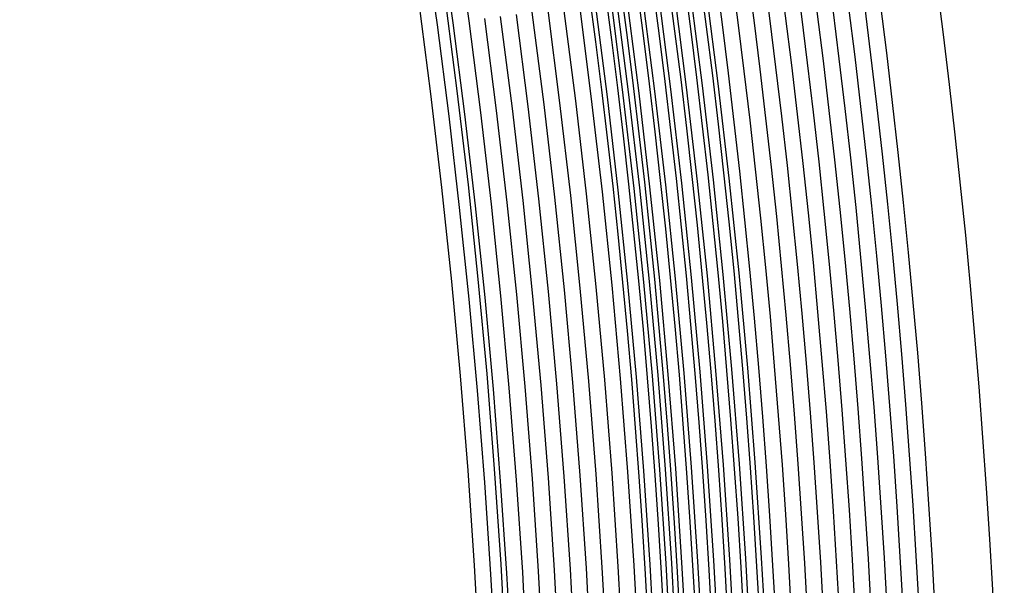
# Model space of a CAD drawing. Header units: millimetres. Extents: x -232 to 232, y -232 to 232.
# Tile 48 of 66: x 167 to 190, y 11 to 24. Entities that reach past the tile are written whole.
import ezdxf

# ---------------------------------------------------------------- set-up
doc = ezdxf.new("R2010")
doc.units = ezdxf.units.MM
doc.layers.add('HIDDEN', color=7, linetype='Continuous')
doc.layers.add('THICK', color=7, linetype='Continuous')

msp = doc.modelspace()

# ---------------------------------------------------------------- linework, layer by layer
at = {"layer": 'HIDDEN'}
for p, q in [((177.409, 23.813), (177.107, 25.963)), ((176.666, 23.713), (176.365, 25.854)), ((177.037, 23.763), (176.736, 25.908)), ((183.268, 22.34), (182.984, 24.561)), ((181.407, 22.113), (181.126, 24.311)), ((181.779, 22.158), (181.497, 24.361)), ((182.152, 22.203), (181.869, 24.411)), ((182.524, 22.249), (182.241, 24.461)), ((182.896, 22.294), (182.612, 24.511)), ((179.918, 21.931), (179.639, 24.112)), ((180.291, 21.977), (180.011, 24.162)), ((180.663, 22.022), (180.382, 24.212)), ((181.035, 22.067), (180.754, 24.262)), ((178.057, 21.704), (177.781, 23.862)), ((178.429, 21.75), (178.152, 23.912)), ((178.802, 21.795), (178.524, 23.962)), ((179.174, 21.84), (178.896, 24.012)), ((179.546, 21.886), (179.267, 24.062)), ((176.94, 21.568), (176.666, 23.713)), ((177.313, 21.614), (177.037, 23.763)), ((177.685, 21.659), (177.409, 23.813)), ((182.78, 20.033), (182.524, 22.249)), ((183.153, 20.074), (182.896, 22.294)), ((183.526, 20.115), (183.268, 22.34)), ((180.917, 19.829), (180.663, 22.022)), ((181.289, 19.87), (181.035, 22.067)), ((181.662, 19.911), (181.407, 22.113)), ((182.035, 19.952), (181.779, 22.158)), ((182.408, 19.992), (182.152, 22.203)), ((179.053, 19.625), (178.802, 21.795)), ((179.426, 19.666), (179.174, 21.84)), ((179.798, 19.706), (179.546, 21.886)), ((180.171, 19.747), (179.918, 21.931)), ((180.544, 19.788), (180.291, 21.977)), ((177.189, 19.42), (176.94, 21.568)), ((177.562, 19.461), (177.313, 21.614)), ((177.934, 19.502), (177.685, 21.659)), ((178.307, 19.543), (178.057, 21.704)), ((178.68, 19.584), (178.429, 21.75)), ((181.89, 17.706), (181.662, 19.911)), ((182.264, 17.742), (182.035, 19.952)), ((182.637, 17.778), (182.408, 19.992)), ((183.01, 17.815), (182.78, 20.033)), ((183.383, 17.851), (183.153, 20.074)), ((183.756, 17.887), (183.526, 20.115)), ((180.024, 17.524), (179.798, 19.706)), ((180.397, 17.56), (180.171, 19.747)), ((180.771, 17.597), (180.544, 19.788)), ((181.144, 17.633), (180.917, 19.829)), ((181.517, 17.669), (181.289, 19.87)), ((177.785, 17.306), (177.562, 19.461)), ((178.158, 17.342), (177.934, 19.502)), ((178.531, 17.379), (178.307, 19.543)), ((178.904, 17.415), (178.68, 19.584)), ((179.278, 17.451), (179.053, 19.625)), ((179.651, 17.488), (179.426, 19.666)), ((177.411, 17.27), (177.189, 19.42)), ((183.586, 15.625), (183.383, 17.851)), ((183.96, 15.657), (183.756, 17.887)), ((180.971, 15.403), (180.771, 17.597)), ((181.344, 15.435), (181.144, 17.633)), ((181.718, 15.466), (181.517, 17.669)), ((182.092, 15.498), (181.89, 17.706)), ((182.465, 15.53), (182.264, 17.742)), ((182.839, 15.562), (182.637, 17.778)), ((183.213, 15.594), (183.01, 17.815)), ((178.729, 15.212), (178.531, 17.379)), ((179.102, 15.244), (178.904, 17.415)), ((179.476, 15.276), (179.278, 17.451)), ((179.85, 15.307), (179.651, 17.488)), ((180.223, 15.339), (180.024, 17.524)), ((180.597, 15.371), (180.397, 17.56)), ((177.608, 15.117), (177.411, 17.27)), ((177.982, 15.148), (177.785, 17.306)), ((178.355, 15.18), (178.158, 17.342)), ((182.64, 13.316), (182.465, 15.53)), ((183.014, 13.343), (182.839, 15.562)), ((183.388, 13.37), (183.213, 15.594)), ((183.762, 13.398), (183.586, 15.625)), ((184.136, 13.425), (183.96, 15.657)), ((179.648, 13.098), (179.476, 15.276)), ((180.022, 13.125), (179.85, 15.307)), ((180.396, 13.152), (180.223, 15.339)), ((180.77, 13.179), (180.597, 15.371)), ((181.144, 13.207), (180.971, 15.403)), ((181.518, 13.234), (181.344, 15.435)), ((181.892, 13.261), (181.718, 15.466)), ((182.266, 13.288), (182.092, 15.498)), ((177.778, 12.961), (177.608, 15.117)), ((178.152, 12.989), (177.982, 15.148)), ((178.526, 13.016), (178.355, 15.18)), ((178.9, 13.043), (178.729, 15.212)), ((179.274, 13.07), (179.102, 15.244)), ((184.286, 11.19), (184.136, 13.425)), ((181.291, 11.009), (181.144, 13.207)), ((181.665, 11.031), (181.518, 13.234)), ((182.04, 11.054), (181.892, 13.261)), ((182.414, 11.077), (182.266, 13.288)), ((182.788, 11.099), (182.64, 13.316)), ((183.163, 11.122), (183.014, 13.343)), ((183.537, 11.145), (183.388, 13.37)), ((183.911, 11.168), (183.762, 13.398)), ((177.922, 10.804), (177.778, 12.961)), ((178.297, 10.827), (178.152, 12.989)), ((178.671, 10.849), (178.526, 13.016)), ((179.045, 10.872), (178.9, 13.043)), ((179.42, 10.895), (179.274, 13.07)), ((179.794, 10.918), (179.648, 13.098)), ((180.168, 10.94), (180.022, 13.125)), ((180.542, 10.963), (180.396, 13.152)), ((180.917, 10.986), (180.77, 13.179)), ((183.284, 8.9), (183.163, 11.122)), ((183.659, 8.918), (183.537, 11.145)), ((184.033, 8.936), (183.911, 11.168)), ((184.408, 8.954), (184.286, 11.19)), ((179.538, 8.718), (179.42, 10.895)), ((179.913, 8.736), (179.794, 10.918)), ((180.288, 8.754), (180.168, 10.94)), ((180.662, 8.772), (180.542, 10.963)), ((181.037, 8.791), (180.917, 10.986)), ((181.411, 8.809), (181.291, 11.009)), ((181.786, 8.827), (181.665, 11.031)), ((182.16, 8.845), (182.04, 11.054)), ((182.535, 8.863), (182.414, 11.077)), ((182.91, 8.882), (182.788, 11.099)), ((178.04, 8.645), (177.922, 10.804)), ((178.415, 8.663), (178.297, 10.827)), ((178.789, 8.681), (178.671, 10.849)), ((179.164, 8.7), (179.045, 10.872))]:
    msp.add_line(p, q, dxfattribs=at)
for radius, start, end in [(182.25, 0.49206, 89.50793), (181.875, 0.4908, 89.50919)]:
    msp.add_arc((0, 0), radius, start, end, dxfattribs=at)
at = {"layer": 'THICK'}
for p, q in [((180.878, 24.278), (181.159, 22.082)), ((181.159, 22.082), (181.414, 19.883)), ((181.414, 19.883), (181.641, 17.682)), ((181.641, 17.682), (181.843, 15.477)), ((181.843, 15.477), (182.017, 13.27)), ((182.017, 13.27), (182.164, 11.062)), ((182.164, 11.062), (182.285, 8.851))]:
    msp.add_line(p, q, dxfattribs=at)
for radius, start, end in [(190, 0.60229, 89.39775), (188.625, 0.50919, 89.49079), (188.25, 0.50839, 89.4916), (187.875, 0.50758, 89.4924), (187.5, 0.50672, 89.49326), (187.125, 0.50586, 89.49412), (186.75, 0.50501, 89.49503), (186.375, 0.50409, 89.49595), (186, 0.50311, 89.49687), (185.625, 0.50214, 89.49784), (185.25, 0.50117, 89.49887), (184.875, 0.50013, 89.4999), (184.5, 0.49905, 89.50094), (184.125, 0.49796, 89.50202), (183.75, 0.49687, 89.50317), (183.375, 0.49572, 89.50432), (183, 0.49452, 89.50546), (182.625, 0.49332, 89.50666), (178.5, 0.6412, 89.35884), (177.875, 0.64423, 89.35575)]:
    msp.add_arc((0, 0), radius, start, end, dxfattribs=at)

doc.saveas('drawing.dxf')
